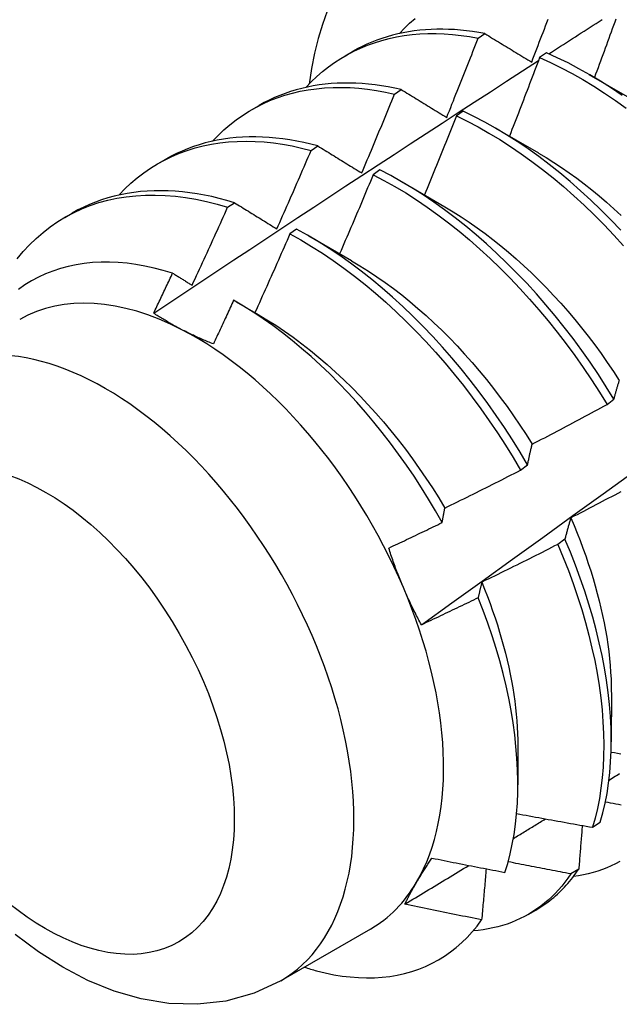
# Model space of a CAD drawing. Header units: inches. Extents: x 20 to 233, y 20 to 138.
# Tile 71 of 109: x 207.399 to 207.623, y 85.135 to 85.502. Entities that reach past the tile are written whole.
import ezdxf

# ---------------------------------------------------------------- set-up
doc = ezdxf.new("R2010")
doc.units = ezdxf.units.IN
doc.header["$MEASUREMENT"] = 0
doc.layers.add('Visible Edges(ANSI)', color=7, linetype='Continuous', lineweight=25)
doc.layers.add('Visible Tangent Edges(ANSI)', color=7, linetype='Continuous', lineweight=25)

msp = doc.modelspace()

# ---------------------------------------------------------------- linework, layer by layer
at = {"layer": 'Visible Edges(ANSI)'}
for p, q in [((207.56991, 85.49494), (207.57243, 85.49661)), ((207.52035, 85.48832), (207.52316, 85.48994)), ((207.59532, 85.48945), (207.59281, 85.4877)), ((207.61121, 85.48145), (207.62716, 85.47222)), ((207.53879, 85.4741), (207.5413, 85.47579)), ((207.48555, 85.46828), (207.48836, 85.4699)), ((207.56432, 85.46772), (207.56181, 85.46596)), ((207.57641, 85.46141), (207.59236, 85.45219)), ((207.50769, 85.45311), (207.5102, 85.45481)), ((207.45075, 85.44824), (207.45356, 85.44986)), ((207.53332, 85.44585), (207.53081, 85.44408)), ((207.54161, 85.44138), (207.55756, 85.43215)), ((207.47662, 85.43197), (207.47913, 85.43368)), ((207.41595, 85.4282), (207.41876, 85.42982)), ((207.50232, 85.42384), (207.49982, 85.42206)), ((207.50682, 85.42134), (207.52277, 85.41211)), ((207.47983, 85.39678), (207.48797, 85.39207)), ((207.61792, 85.35855), (207.62052, 85.36052)), ((207.58572, 85.33411), (207.58833, 85.33608)), ((207.60225, 85.30845), (207.59959, 85.30646)), ((207.61953, 85.25137), (207.61951, 85.23293)), ((207.58473, 85.23134), (207.58471, 85.21692)), ((207.61253, 85.20114), (207.61542, 85.20302)), ((207.60739, 85.1856), (207.60444, 85.18378)), ((207.58856, 85.16869), (207.59137, 85.17031)), ((207.52981, 85.16326), (207.49641, 85.14402))]:
    msp.add_line(p, q, dxfattribs=at)
at = {"layer": 'Visible Edges(ANSI)', "flags": 128}
for points in [[(207.54059, 85.49665), (207.54247, 85.49861), (207.54441, 85.50048), (207.54642, 85.50225)], [(207.58986, 85.486), (207.59034, 85.48723), (207.59081, 85.48847), (207.59129, 85.4897), (207.59176, 85.49093), (207.59223, 85.49216), (207.59271, 85.4934), (207.59318, 85.49463), (207.59365, 85.49586), (207.59412, 85.4971), (207.59459, 85.49833), (207.59506, 85.49957), (207.59553, 85.5008), (207.59599, 85.50203)], [(207.5962, 85.48906), (207.5973, 85.48977), (207.5984, 85.49048), (207.59951, 85.49119), (207.60061, 85.4919), (207.60171, 85.49262), (207.60282, 85.49333), (207.60392, 85.49404), (207.60503, 85.49475), (207.60613, 85.49546), (207.60723, 85.49617), (207.60834, 85.49688), (207.60944, 85.49759), (207.61055, 85.4983), (207.61165, 85.49901), (207.61275, 85.49973), (207.61386, 85.50044), (207.61496, 85.50115), (207.61607, 85.50185)], [(207.62122, 85.50203), (207.62078, 85.50083), (207.62034, 85.49962), (207.6199, 85.49841), (207.61946, 85.4972), (207.61902, 85.49599), (207.61858, 85.49478), (207.61814, 85.49357), (207.61769, 85.49236), (207.61725, 85.49116), (207.6168, 85.48995), (207.61636, 85.48874), (207.61591, 85.48753), (207.61547, 85.48632), (207.61502, 85.48512), (207.61457, 85.48391), (207.61412, 85.4827), (207.61367, 85.4815), (207.61322, 85.48029)], [(207.57243, 85.49661), (207.57014, 85.49703), (207.56786, 85.49739), (207.5656, 85.49769), (207.56335, 85.49792), (207.56112, 85.4981), (207.55891, 85.49821), (207.55672, 85.49827), (207.55455, 85.49826), (207.55239, 85.49819), (207.55026, 85.49806), (207.54816, 85.49788), (207.54607, 85.49763), (207.54401, 85.49731), (207.54197, 85.49694), (207.53996, 85.49651), (207.53798, 85.49602), (207.53602, 85.49547), (207.5341, 85.49486), (207.5322, 85.49418), (207.53033, 85.49345), (207.52849, 85.49266), (207.52668, 85.49181), (207.5249, 85.49091), (207.52316, 85.48994)], [(207.50579, 85.47661), (207.50776, 85.47867), (207.50981, 85.48062), (207.51193, 85.48246), (207.51413, 85.4842), (207.51639, 85.48583), (207.51872, 85.48735), (207.52111, 85.48875), (207.52357, 85.49005), (207.52609, 85.49123), (207.52867, 85.49229), (207.53131, 85.49325), (207.53401, 85.49408), (207.53676, 85.4948), (207.53956, 85.4954), (207.54241, 85.49589), (207.54531, 85.49625), (207.54825, 85.4965), (207.55123, 85.49663), (207.55426, 85.49664), (207.55732, 85.49654), (207.56042, 85.49631), (207.56356, 85.49597), (207.56672, 85.49551), (207.56991, 85.49494)], [(207.5582, 85.46543), (207.55869, 85.46666), (207.55919, 85.46789), (207.55969, 85.46911), (207.56018, 85.47034), (207.56068, 85.47157), (207.56117, 85.4728), (207.56166, 85.47403), (207.56216, 85.47525), (207.56265, 85.47648), (207.56314, 85.47771), (207.56363, 85.47894), (207.56411, 85.48017), (207.5646, 85.4814), (207.56509, 85.48263), (207.56558, 85.48386), (207.56606, 85.48509), (207.56654, 85.48632), (207.56703, 85.48755), (207.56751, 85.48878), (207.56799, 85.49001), (207.56847, 85.49124), (207.56895, 85.49247), (207.56943, 85.4937), (207.56991, 85.49494)], [(207.57243, 85.49661), (207.57315, 85.49618), (207.57386, 85.49574), (207.57458, 85.4953), (207.5753, 85.49486), (207.57602, 85.49442), (207.57674, 85.49399), (207.57746, 85.49355), (207.57819, 85.49311), (207.57891, 85.49266), (207.57963, 85.49222), (207.58036, 85.49178), (207.58108, 85.49134), (207.58181, 85.4909), (207.58254, 85.49046), (207.58327, 85.49001), (207.584, 85.48957), (207.58473, 85.48912), (207.58546, 85.48868), (207.58619, 85.48823), (207.58692, 85.48779), (207.58766, 85.48734), (207.58839, 85.4869), (207.58912, 85.48645), (207.58986, 85.486)], [(207.44908, 85.39252), (207.45504, 85.39649), (207.46101, 85.40046), (207.46697, 85.40442), (207.47293, 85.40838), (207.4789, 85.41234), (207.48487, 85.41629), (207.49083, 85.42023), (207.4968, 85.42417), (207.50277, 85.42811), (207.50874, 85.43204), (207.51471, 85.43597), (207.52068, 85.43989), (207.52666, 85.44381), (207.53263, 85.44772), (207.5386, 85.45163), (207.54458, 85.45554), (207.55055, 85.45944), (207.55653, 85.46333), (207.56251, 85.46723), (207.56849, 85.47111), (207.57447, 85.47499), (207.58045, 85.47887), (207.58643, 85.48275), (207.59241, 85.48661)], [(207.59281, 85.4877), (207.59235, 85.48648), (207.59189, 85.48525), (207.59143, 85.48403), (207.59097, 85.48281), (207.59051, 85.48159), (207.59004, 85.48037), (207.58958, 85.47915), (207.58911, 85.47793), (207.58865, 85.47671), (207.58818, 85.47549), (207.58771, 85.47427), (207.58724, 85.47305), (207.58677, 85.47183), (207.5863, 85.47061), (207.58583, 85.4694), (207.58536, 85.46818), (207.58489, 85.46696), (207.58442, 85.46574), (207.58394, 85.46452), (207.58347, 85.4633), (207.58299, 85.46209), (207.58252, 85.46087), (207.58204, 85.45965), (207.58156, 85.45843)], [(207.59281, 85.4877), (207.59685, 85.48588), (207.60089, 85.48391), (207.60493, 85.48179), (207.60897, 85.4795), (207.613, 85.47707), (207.61702, 85.47449), (207.62102, 85.47176), (207.625, 85.4689)], [(207.62353, 85.4736), (207.61953, 85.47631), (207.61551, 85.47888), (207.61147, 85.4813), (207.60743, 85.48357), (207.60339, 85.48569), (207.59935, 85.48765), (207.59532, 85.48945)], [(207.47099, 85.45657), (207.47306, 85.45872), (207.47521, 85.46076), (207.47744, 85.46268), (207.47975, 85.46448), (207.48214, 85.46616), (207.48459, 85.46772), (207.48712, 85.46916), (207.48972, 85.47047), (207.49239, 85.47166), (207.49512, 85.47272), (207.49792, 85.47366), (207.50077, 85.47447), (207.50368, 85.47515), (207.50665, 85.4757), (207.50967, 85.47612), (207.51274, 85.47641), (207.51586, 85.47658), (207.51902, 85.47661), (207.52223, 85.47651), (207.52547, 85.47629), (207.52875, 85.47593), (207.53207, 85.47545), (207.53541, 85.47484), (207.53879, 85.4741)], [(207.5413, 85.47579), (207.53884, 85.47633), (207.53639, 85.47681), (207.53395, 85.47722), (207.53153, 85.47756), (207.52913, 85.47783), (207.52675, 85.47803), (207.52439, 85.47816), (207.52205, 85.47823), (207.51973, 85.47822), (207.51744, 85.47815), (207.51517, 85.478), (207.51293, 85.47779), (207.51071, 85.47751), (207.50852, 85.47716), (207.50636, 85.47674), (207.50423, 85.47625), (207.50213, 85.47569), (207.50006, 85.47507), (207.49802, 85.47437), (207.49602, 85.47361), (207.49405, 85.47278), (207.49212, 85.47189), (207.49022, 85.47093), (207.48836, 85.4699)], [(207.5413, 85.47579), (207.542, 85.47536), (207.54269, 85.47494), (207.54339, 85.47451), (207.54408, 85.47408), (207.54478, 85.47365), (207.54548, 85.47322), (207.54618, 85.4728), (207.54688, 85.47237), (207.54758, 85.47194), (207.54828, 85.47151), (207.54899, 85.47108), (207.54969, 85.47065), (207.55039, 85.47021), (207.5511, 85.46978), (207.55181, 85.46935), (207.55251, 85.46892), (207.55322, 85.46848), (207.55393, 85.46805), (207.55464, 85.46761), (207.55535, 85.46718), (207.55606, 85.46674), (207.55677, 85.46631), (207.55748, 85.46587), (207.5582, 85.46543)], [(207.52656, 85.44474), (207.52708, 85.44596), (207.5276, 85.44718), (207.52812, 85.4484), (207.52863, 85.44962), (207.52915, 85.45084), (207.52966, 85.45206), (207.53018, 85.45328), (207.53069, 85.45451), (207.5312, 85.45573), (207.53171, 85.45695), (207.53223, 85.45817), (207.53274, 85.4594), (207.53324, 85.46062), (207.53375, 85.46185), (207.53426, 85.46307), (207.53477, 85.46429), (207.53527, 85.46552), (207.53578, 85.46674), (207.53628, 85.46797), (207.53678, 85.46919), (207.53729, 85.47042), (207.53779, 85.47165), (207.53829, 85.47287), (207.53879, 85.4741)], [(207.62302, 85.42347), (207.61938, 85.4273), (207.61567, 85.43103), (207.61191, 85.43465), (207.6081, 85.43814), (207.60425, 85.44152), (207.60036, 85.44477), (207.59643, 85.44789), (207.59248, 85.45087), (207.58849, 85.45372), (207.58449, 85.45643), (207.58047, 85.45899), (207.57644, 85.4614), (207.5724, 85.46366), (207.56835, 85.46577), (207.56432, 85.46772)], [(207.56181, 85.46596), (207.56132, 85.46473), (207.56084, 85.4635), (207.56035, 85.46228), (207.55986, 85.46105), (207.55937, 85.45982), (207.55888, 85.4586), (207.55839, 85.45737), (207.5579, 85.45614), (207.55741, 85.45492), (207.55692, 85.45369), (207.55642, 85.45247), (207.55593, 85.45124), (207.55543, 85.45002), (207.55494, 85.44879), (207.55444, 85.44757), (207.55394, 85.44635), (207.55344, 85.44512), (207.55294, 85.4439), (207.55244, 85.44267), (207.55194, 85.44145), (207.55144, 85.44023), (207.55094, 85.43901), (207.55044, 85.43778), (207.54993, 85.43656)], [(207.56181, 85.46596), (207.56585, 85.464), (207.56989, 85.46188), (207.57393, 85.4596), (207.57796, 85.45718), (207.58198, 85.45461), (207.58598, 85.45189), (207.58997, 85.44903), (207.59392, 85.44604), (207.59784, 85.44291), (207.60173, 85.43965), (207.60558, 85.43626), (207.60939, 85.43276), (207.61314, 85.42913), (207.61684, 85.4254), (207.62049, 85.42155), (207.62407, 85.41761)], [(207.5102, 85.45481), (207.50756, 85.45549), (207.50494, 85.4561), (207.50233, 85.45663), (207.49974, 85.45708), (207.49717, 85.45746), (207.49462, 85.45776), (207.49209, 85.45798), (207.48958, 85.45812), (207.4871, 85.45819), (207.48464, 85.45818), (207.4822, 85.45808), (207.4798, 85.45792), (207.47743, 85.45767), (207.47508, 85.45734), (207.47277, 85.45694), (207.47049, 85.45646), (207.46824, 85.4559), (207.46603, 85.45527), (207.46385, 85.45456), (207.46172, 85.45377), (207.45962, 85.45291), (207.45756, 85.45197), (207.45554, 85.45095), (207.45356, 85.44986)], [(207.43619, 85.43654), (207.43836, 85.43878), (207.44061, 85.4409), (207.44295, 85.44289), (207.44538, 85.44476), (207.44789, 85.44649), (207.45048, 85.44809), (207.45314, 85.44955), (207.45589, 85.45088), (207.4587, 85.45207), (207.46158, 85.45312), (207.46454, 85.45404), (207.46755, 85.45481), (207.47063, 85.45545), (207.47377, 85.45594), (207.47696, 85.45629), (207.4802, 85.4565), (207.4835, 85.45657), (207.48684, 85.4565), (207.49023, 85.45629), (207.49365, 85.45593), (207.49711, 85.45544), (207.50061, 85.4548), (207.50414, 85.45402), (207.50769, 85.45311)], [(207.49495, 85.42391), (207.49549, 85.42512), (207.49603, 85.42634), (207.49657, 85.42755), (207.49711, 85.42876), (207.49765, 85.42998), (207.49818, 85.43119), (207.49872, 85.43241), (207.49925, 85.43362), (207.49979, 85.43484), (207.50032, 85.43605), (207.50085, 85.43727), (207.50138, 85.43849), (207.50191, 85.4397), (207.50244, 85.44092), (207.50297, 85.44214), (207.5035, 85.44336), (207.50403, 85.44457), (207.50455, 85.44579), (207.50508, 85.44701), (207.5056, 85.44823), (207.50613, 85.44945), (207.50665, 85.45067), (207.50717, 85.45189), (207.50769, 85.45311)], [(207.5102, 85.45481), (207.51087, 85.4544), (207.51155, 85.45398), (207.51222, 85.45357), (207.5129, 85.45315), (207.51357, 85.45274), (207.51425, 85.45232), (207.51493, 85.4519), (207.5156, 85.45149), (207.51628, 85.45107), (207.51696, 85.45065), (207.51764, 85.45023), (207.51832, 85.44981), (207.51901, 85.44939), (207.51969, 85.44897), (207.52037, 85.44855), (207.52106, 85.44813), (207.52174, 85.4477), (207.52243, 85.44728), (207.52311, 85.44686), (207.5238, 85.44644), (207.52449, 85.44601), (207.52518, 85.44559), (207.52587, 85.44516), (207.52656, 85.44474)], [(207.5488, 85.27652), (207.5601, 85.28465), (207.5714, 85.29278), (207.58268, 85.30091), (207.59396, 85.30903), (207.60522, 85.31716), (207.61648, 85.32528), (207.62772, 85.33341), (207.63895, 85.34153), (207.65018, 85.34965), (207.66139, 85.35777), (207.6726, 85.36589), (207.68379, 85.37401), (207.69497, 85.38213), (207.70615, 85.39024), (207.71732, 85.39835), (207.72847, 85.40646), (207.73962, 85.41456), (207.75076, 85.42267), (207.76189, 85.43077), (207.77301, 85.43886), (207.78412, 85.44696), (207.79522, 85.45505)], [(207.59236, 85.45217), (207.59523, 85.45047), (207.5981, 85.44867), (207.60095, 85.4468), (207.60379, 85.44483), (207.60662, 85.44278), (207.60943, 85.44066), (207.61222, 85.43845), (207.615, 85.43617), (207.61775, 85.43381), (207.62047, 85.43139), (207.62317, 85.42889)], [(207.62052, 85.36052), (207.61766, 85.36515), (207.6147, 85.36972), (207.61164, 85.37424), (207.6085, 85.37868), (207.60528, 85.38306), (207.60197, 85.38736), (207.59859, 85.39157), (207.59513, 85.39569), (207.5916, 85.39973), (207.58801, 85.40366), (207.58436, 85.40749), (207.58065, 85.41121), (207.57689, 85.41482), (207.57308, 85.41831), (207.56922, 85.42168), (207.56533, 85.42492), (207.5614, 85.42803), (207.55744, 85.43101), (207.55346, 85.43385), (207.54945, 85.43654), (207.54543, 85.4391), (207.5414, 85.4415), (207.53736, 85.44375), (207.53332, 85.44585)], [(207.53081, 85.44408), (207.5303, 85.44285), (207.52979, 85.44162), (207.52928, 85.44039), (207.52876, 85.43917), (207.52825, 85.43794), (207.52774, 85.43671), (207.52722, 85.43548), (207.5267, 85.43426), (207.52619, 85.43303), (207.52567, 85.43181), (207.52515, 85.43058), (207.52463, 85.42935), (207.52411, 85.42813), (207.52359, 85.4269), (207.52307, 85.42568), (207.52255, 85.42445), (207.52202, 85.42323), (207.5215, 85.42201), (207.52097, 85.42078), (207.52045, 85.41956), (207.51992, 85.41834), (207.5194, 85.41711), (207.51887, 85.41589), (207.51834, 85.41467)], [(207.53081, 85.44408), (207.53485, 85.44197), (207.53889, 85.4397), (207.54293, 85.43729), (207.54695, 85.43472), (207.55095, 85.43202), (207.55493, 85.42917), (207.55889, 85.42618), (207.56281, 85.42306), (207.5667, 85.41981), (207.57056, 85.41643), (207.57436, 85.41293), (207.57812, 85.40931), (207.58183, 85.40558), (207.58547, 85.40174), (207.58906, 85.3978), (207.59258, 85.39376), (207.59603, 85.38963), (207.59941, 85.38541), (207.60271, 85.38111), (207.60593, 85.37673), (207.60907, 85.37228), (207.61211, 85.36776), (207.61507, 85.36318), (207.61792, 85.35855)], [(207.39823, 85.41278), (207.40047, 85.41547), (207.40283, 85.41801), (207.40531, 85.4204), (207.40788, 85.42263), (207.41057, 85.4247), (207.41335, 85.42662), (207.41623, 85.42836), (207.41921, 85.42995), (207.42227, 85.43136), (207.42543, 85.43261), (207.42867, 85.43369), (207.43199, 85.43459), (207.43538, 85.43533), (207.43885, 85.43589), (207.44239, 85.43627), (207.44599, 85.43649), (207.44966, 85.43653), (207.45338, 85.43639), (207.45715, 85.43609), (207.46096, 85.43561), (207.46483, 85.43495), (207.46872, 85.43413), (207.47266, 85.43313), (207.47662, 85.43197)], [(207.47913, 85.43368), (207.47632, 85.43452), (207.47352, 85.43527), (207.47074, 85.43593), (207.46798, 85.43651), (207.46523, 85.437), (207.46251, 85.4374), (207.45981, 85.43772), (207.45713, 85.43795), (207.45448, 85.4381), (207.45185, 85.43815), (207.44925, 85.43812), (207.44669, 85.438), (207.44415, 85.4378), (207.44165, 85.4375), (207.43918, 85.43712), (207.43675, 85.43666), (207.43436, 85.4361), (207.432, 85.43546), (207.42969, 85.43473), (207.42741, 85.43392), (207.42518, 85.43302), (207.423, 85.43204), (207.42086, 85.43097), (207.41876, 85.42982)], [(207.46337, 85.40295), (207.46393, 85.40416), (207.46449, 85.40536), (207.46505, 85.40657), (207.46561, 85.40778), (207.46617, 85.40898), (207.46673, 85.41019), (207.46728, 85.4114), (207.46784, 85.4126), (207.46839, 85.41381), (207.46895, 85.41502), (207.4695, 85.41623), (207.47006, 85.41744), (207.47061, 85.41865), (207.47116, 85.41986), (207.47171, 85.42107), (207.47226, 85.42228), (207.47281, 85.42349), (207.47335, 85.4247), (207.4739, 85.42591), (207.47445, 85.42712), (207.47499, 85.42833), (207.47554, 85.42955), (207.47608, 85.43076), (207.47662, 85.43197)], [(207.47913, 85.43368), (207.47978, 85.43328), (207.48043, 85.43288), (207.48108, 85.43248), (207.48174, 85.43208), (207.48239, 85.43167), (207.48304, 85.43127), (207.4837, 85.43087), (207.48435, 85.43046), (207.48501, 85.43006), (207.48567, 85.42965), (207.48632, 85.42924), (207.48698, 85.42884), (207.48764, 85.42843), (207.4883, 85.42802), (207.48896, 85.42761), (207.48963, 85.4272), (207.49029, 85.42679), (207.49095, 85.42638), (207.49162, 85.42597), (207.49228, 85.42556), (207.49295, 85.42515), (207.49362, 85.42473), (207.49428, 85.42432), (207.49495, 85.42391)], [(207.55755, 85.43211), (207.56056, 85.43032), (207.56356, 85.42843), (207.56655, 85.42644), (207.56952, 85.42437), (207.57249, 85.42221), (207.57543, 85.41996), (207.57835, 85.41764), (207.58125, 85.41523), (207.58413, 85.41274), (207.58697, 85.41017), (207.58979, 85.40753), (207.59257, 85.40482), (207.59532, 85.40203), (207.59803, 85.39918), (207.60069, 85.39626), (207.60332, 85.39328), (207.60589, 85.39024), (207.60842, 85.38714), (207.6109, 85.38399), (207.61333, 85.38078), (207.6157, 85.37753), (207.61802, 85.37423), (207.62028, 85.37088), (207.62248, 85.3675)], [(207.58833, 85.33608), (207.58556, 85.34076), (207.58268, 85.34538), (207.57972, 85.34996), (207.57666, 85.35446), (207.57352, 85.35891), (207.57028, 85.36328), (207.56697, 85.36757), (207.56359, 85.37178), (207.56012, 85.3759), (207.55659, 85.37992), (207.553, 85.38385), (207.54934, 85.38767), (207.54563, 85.39139), (207.54186, 85.39499), (207.53805, 85.39847), (207.53419, 85.40183), (207.5303, 85.40507), (207.52637, 85.40817), (207.52241, 85.41114), (207.51842, 85.41397), (207.51442, 85.41666), (207.51039, 85.4192), (207.50636, 85.4216), (207.50232, 85.42384)], [(207.49982, 85.42206), (207.49928, 85.42083), (207.49875, 85.41961), (207.49821, 85.41839), (207.49767, 85.41716), (207.49714, 85.41594), (207.4966, 85.41472), (207.49606, 85.41349), (207.49552, 85.41227), (207.49498, 85.41105), (207.49444, 85.40983), (207.4939, 85.40861), (207.49335, 85.40739), (207.49281, 85.40616), (207.49227, 85.40494), (207.49172, 85.40372), (207.49118, 85.4025), (207.49063, 85.40128), (207.49008, 85.40006), (207.48953, 85.39885), (207.48898, 85.39763), (207.48843, 85.39641), (207.48788, 85.39519), (207.48733, 85.39397), (207.48678, 85.39276)], [(207.49982, 85.42206), (207.50386, 85.4198), (207.50789, 85.4174), (207.51191, 85.41484), (207.51591, 85.41214), (207.5199, 85.4093), (207.52386, 85.40632), (207.52778, 85.40321), (207.53168, 85.39996), (207.53553, 85.39659), (207.53934, 85.3931), (207.5431, 85.38949), (207.54681, 85.38577), (207.55046, 85.38194), (207.55405, 85.378), (207.55758, 85.37397), (207.56103, 85.36984), (207.56442, 85.36563), (207.56772, 85.36133), (207.57095, 85.35695), (207.57408, 85.3525), (207.57714, 85.34799), (207.58009, 85.34342), (207.58296, 85.33879), (207.58572, 85.33411)], [(207.45611, 85.40745), (207.45266, 85.40848), (207.44923, 85.40936), (207.44583, 85.41009), (207.44248, 85.41068), (207.43915, 85.41112), (207.43588, 85.4114), (207.43264, 85.41154), (207.42945, 85.41152), (207.42631, 85.41135), (207.42323, 85.41103), (207.42021, 85.41055), (207.41725, 85.40993), (207.41437, 85.40915), (207.41155, 85.40822), (207.40882, 85.40715), (207.40616, 85.40593), (207.40358, 85.40456), (207.40108, 85.40305), (207.39867, 85.40139)], [(207.52276, 85.41204), (207.52591, 85.41017), (207.52904, 85.4082), (207.53217, 85.40612), (207.53528, 85.40395), (207.53837, 85.40169), (207.54144, 85.39932), (207.54449, 85.39687), (207.54751, 85.39433), (207.5505, 85.3917), (207.55346, 85.38898), (207.55638, 85.38618), (207.55926, 85.3833), (207.5621, 85.38034), (207.5649, 85.37731), (207.56766, 85.3742), (207.57036, 85.37104), (207.57302, 85.3678), (207.57562, 85.36452), (207.57817, 85.36117), (207.58067, 85.35777), (207.5831, 85.35433), (207.58547, 85.35084), (207.58778, 85.34731), (207.59002, 85.34374)], [(207.44908, 85.39252), (207.44937, 85.39314), (207.44967, 85.39376), (207.44996, 85.39438), (207.45026, 85.395), (207.45055, 85.39563), (207.45085, 85.39625), (207.45114, 85.39687), (207.45144, 85.39749), (207.45173, 85.39811), (207.45202, 85.39873), (207.45232, 85.39936), (207.45261, 85.39998), (207.4529, 85.4006), (207.4532, 85.40122), (207.45349, 85.40184), (207.45378, 85.40247), (207.45407, 85.40309), (207.45437, 85.40371), (207.45466, 85.40433), (207.45495, 85.40495), (207.45524, 85.40558), (207.45553, 85.4062), (207.45582, 85.40682), (207.45611, 85.40745)], [(207.45611, 85.40745), (207.45641, 85.40726), (207.45671, 85.40707), (207.45701, 85.40689), (207.45731, 85.4067), (207.45762, 85.40652), (207.45792, 85.40633), (207.45822, 85.40614), (207.45852, 85.40596), (207.45882, 85.40577), (207.45912, 85.40558), (207.45942, 85.4054), (207.45973, 85.40521), (207.46003, 85.40502), (207.46033, 85.40483), (207.46063, 85.40465), (207.46094, 85.40446), (207.46124, 85.40427), (207.46154, 85.40408), (207.46185, 85.4039), (207.46215, 85.40371), (207.46245, 85.40352), (207.46276, 85.40333), (207.46306, 85.40314), (207.46337, 85.40295)], [(207.47885, 85.39734), (207.47854, 85.39666), (207.47823, 85.39598), (207.47792, 85.3953), (207.47761, 85.39463), (207.47729, 85.39395), (207.47698, 85.39327), (207.47667, 85.39259), (207.47636, 85.39192), (207.47604, 85.39124), (207.47573, 85.39056), (207.47542, 85.38988), (207.4751, 85.38921), (207.47479, 85.38853), (207.47447, 85.38785), (207.47416, 85.38718), (207.47384, 85.3865), (207.47353, 85.38582), (207.47321, 85.38515), (207.4729, 85.38447), (207.47258, 85.3838), (207.47227, 85.38312), (207.47195, 85.38244), (207.47163, 85.38177), (207.47132, 85.38109)], [(207.55653, 85.31459), (207.55404, 85.31897), (207.55146, 85.3233), (207.54879, 85.32757), (207.54604, 85.3318), (207.5432, 85.33597), (207.54028, 85.34008), (207.53729, 85.34412), (207.53423, 85.34807), (207.53111, 85.35195), (207.52792, 85.35573), (207.52468, 85.35942), (207.52139, 85.36302), (207.51804, 85.36651), (207.51464, 85.36991), (207.5112, 85.3732), (207.50771, 85.37638), (207.50418, 85.37945), (207.50062, 85.3824), (207.49703, 85.38522), (207.49342, 85.38791), (207.48979, 85.39047), (207.48615, 85.3929), (207.48251, 85.39519), (207.47885, 85.39734)], [(207.45959, 85.38639), (207.45912, 85.38663), (207.45866, 85.38688), (207.4582, 85.38712), (207.45774, 85.38737), (207.45728, 85.38761), (207.45683, 85.38786), (207.45638, 85.38811), (207.45593, 85.38836), (207.45548, 85.38861), (207.45504, 85.38886), (207.4546, 85.38911), (207.45416, 85.38937), (207.45372, 85.38963), (207.45329, 85.38988), (207.45286, 85.39014), (207.45243, 85.3904), (207.452, 85.39066), (207.45158, 85.39092), (207.45115, 85.39119), (207.45073, 85.39145), (207.45032, 85.39172), (207.4499, 85.39198), (207.44949, 85.39225), (207.44908, 85.39252)], [(207.48797, 85.39203), (207.49125, 85.39008), (207.49452, 85.38802), (207.49778, 85.38585), (207.50101, 85.38357), (207.50423, 85.38117), (207.50742, 85.37868), (207.51059, 85.37608), (207.51373, 85.37338), (207.51684, 85.37059), (207.51991, 85.36771), (207.52294, 85.36475), (207.52593, 85.3617), (207.52888, 85.35857), (207.53178, 85.35537), (207.53462, 85.35209), (207.53742, 85.34875), (207.54016, 85.34534), (207.54284, 85.34187), (207.54545, 85.33834), (207.548, 85.33476), (207.55049, 85.33113), (207.5529, 85.32746), (207.55523, 85.32374), (207.55749, 85.31998)], [(207.47132, 85.38109), (207.4708, 85.3813), (207.47029, 85.3815), (207.46978, 85.38171), (207.46927, 85.38192), (207.46877, 85.38213), (207.46827, 85.38234), (207.46777, 85.38255), (207.46727, 85.38277), (207.46677, 85.38298), (207.46628, 85.3832), (207.46579, 85.38342), (207.4653, 85.38364), (207.46481, 85.38386), (207.46432, 85.38408), (207.46384, 85.38431), (207.46336, 85.38453), (207.46288, 85.38476), (207.4624, 85.38499), (207.46193, 85.38522), (207.46146, 85.38545), (207.46099, 85.38568), (207.46052, 85.38592), (207.46005, 85.38615), (207.45959, 85.38639)], [(207.62052, 85.36052), (207.6206, 85.36083), (207.62068, 85.36113), (207.62076, 85.36143), (207.62084, 85.36173), (207.62092, 85.36203), (207.621, 85.36233), (207.62108, 85.36263), (207.62116, 85.36293), (207.62125, 85.36322), (207.62133, 85.36351), (207.62141, 85.36381), (207.62149, 85.3641), (207.62158, 85.36439), (207.62166, 85.36468), (207.62175, 85.36497), (207.62183, 85.36526), (207.62192, 85.36554), (207.622, 85.36583), (207.62209, 85.36611), (207.62217, 85.3664), (207.62226, 85.36668), (207.62235, 85.36696), (207.62243, 85.36724), (207.62252, 85.36752)], [(207.59005, 85.34377), (207.59122, 85.34437), (207.59239, 85.34498), (207.59355, 85.34558), (207.59472, 85.34619), (207.59588, 85.3468), (207.59705, 85.34741), (207.59821, 85.34802), (207.59938, 85.34863), (207.60054, 85.34924), (207.6017, 85.34985), (207.60287, 85.35047), (207.60403, 85.35108), (207.60519, 85.3517), (207.60635, 85.35232), (207.60751, 85.35294), (207.60867, 85.35356), (207.60983, 85.35418), (207.61099, 85.3548), (207.61214, 85.35542), (207.6133, 85.35604), (207.61446, 85.35667), (207.61561, 85.35729), (207.61677, 85.35792), (207.61792, 85.35855)], [(207.58833, 85.33608), (207.5884, 85.33642), (207.58846, 85.33675), (207.58853, 85.33708), (207.5886, 85.33741), (207.58867, 85.33774), (207.58874, 85.33807), (207.58881, 85.33839), (207.58888, 85.33872), (207.58895, 85.33904), (207.58902, 85.33936), (207.58909, 85.33969), (207.58916, 85.34001), (207.58923, 85.34033), (207.58931, 85.34065), (207.58938, 85.34096), (207.58945, 85.34128), (207.58953, 85.34159), (207.5896, 85.34191), (207.58967, 85.34222), (207.58975, 85.34253), (207.58982, 85.34284), (207.5899, 85.34315), (207.58997, 85.34346), (207.59005, 85.34377)], [(207.5575, 85.31999), (207.55869, 85.32056), (207.55987, 85.32114), (207.56105, 85.32172), (207.56223, 85.3223), (207.56341, 85.32288), (207.56459, 85.32346), (207.56577, 85.32404), (207.56695, 85.32462), (207.56812, 85.32521), (207.5693, 85.3258), (207.57048, 85.32638), (207.57165, 85.32697), (207.57283, 85.32756), (207.574, 85.32815), (207.57518, 85.32874), (207.57635, 85.32933), (207.57753, 85.32993), (207.5787, 85.33052), (207.57987, 85.33111), (207.58104, 85.33171), (207.58221, 85.33231), (207.58338, 85.33291), (207.58455, 85.33351), (207.58572, 85.33411)], [(207.6231, 85.32608), (207.62194, 85.32546), (207.62078, 85.32484), (207.61961, 85.32422), (207.61845, 85.32361), (207.61728, 85.323), (207.61612, 85.32238), (207.61495, 85.32177), (207.61378, 85.32116), (207.61262, 85.32055), (207.61145, 85.31994), (207.61028, 85.31934), (207.60911, 85.31873), (207.60794, 85.31812), (207.60677, 85.31752), (207.6056, 85.31692), (207.60443, 85.31631)], [(207.55653, 85.31459), (207.55657, 85.31483), (207.55661, 85.31505), (207.55665, 85.31528), (207.55669, 85.31551), (207.55673, 85.31574), (207.55677, 85.31597), (207.55681, 85.3162), (207.55685, 85.31642), (207.55689, 85.31665), (207.55693, 85.31687), (207.55697, 85.3171), (207.55701, 85.31732), (207.55705, 85.31755), (207.55709, 85.31777), (207.55713, 85.318), (207.55717, 85.31822), (207.55721, 85.31844), (207.55725, 85.31866), (207.55729, 85.31889), (207.55734, 85.31911), (207.55738, 85.31933), (207.55742, 85.31955), (207.55746, 85.31977), (207.5575, 85.31999)], [(207.53665, 85.3051), (207.53748, 85.30549), (207.53831, 85.30588), (207.53914, 85.30627), (207.53997, 85.30666), (207.5408, 85.30705), (207.54163, 85.30745), (207.54246, 85.30784), (207.54329, 85.30823), (207.54412, 85.30863), (207.54495, 85.30902), (207.54578, 85.30941), (207.54661, 85.30981), (207.54744, 85.31021), (207.54826, 85.3106), (207.54909, 85.311), (207.54992, 85.3114), (207.55075, 85.31179), (207.55157, 85.31219), (207.5524, 85.31259), (207.55323, 85.31299), (207.55405, 85.31339), (207.55488, 85.31379), (207.5557, 85.31419), (207.55653, 85.31459)], [(207.60443, 85.31631), (207.60434, 85.316), (207.60424, 85.31568), (207.60414, 85.31537), (207.60405, 85.31505), (207.60395, 85.31473), (207.60386, 85.31441), (207.60377, 85.31408), (207.60367, 85.31376), (207.60358, 85.31344), (207.60349, 85.31311), (207.6034, 85.31279), (207.60331, 85.31246), (207.60322, 85.31213), (207.60313, 85.3118), (207.60304, 85.31147), (207.60295, 85.31114), (207.60286, 85.31081), (207.60277, 85.31047), (207.60268, 85.31014), (207.60259, 85.3098), (207.60251, 85.30947), (207.60242, 85.30913), (207.60233, 85.30879), (207.60225, 85.30845)], [(207.60442, 85.31632), (207.60563, 85.3135), (207.60678, 85.31068), (207.60789, 85.30786), (207.60896, 85.30503), (207.60997, 85.30222), (207.61093, 85.2994), (207.61185, 85.29659), (207.61271, 85.29379), (207.61353, 85.291), (207.61429, 85.28822), (207.615, 85.28546), (207.61566, 85.2827), (207.61628, 85.27997), (207.61683, 85.27725), (207.61734, 85.27455), (207.6178, 85.27187), (207.6182, 85.26921), (207.61855, 85.26658), (207.61884, 85.26397), (207.61909, 85.26139), (207.61928, 85.25884), (207.61941, 85.25632), (207.61949, 85.25383), (207.61952, 85.25138)], [(207.59959, 85.30646), (207.59842, 85.30586), (207.59725, 85.30526), (207.59607, 85.30467), (207.5949, 85.30407), (207.59372, 85.30348), (207.59255, 85.30288), (207.59137, 85.30229), (207.59019, 85.3017), (207.58902, 85.30111), (207.58784, 85.30052), (207.58666, 85.29993), (207.58548, 85.29935), (207.5843, 85.29876), (207.58312, 85.29818), (207.58194, 85.29759), (207.58076, 85.29701), (207.57958, 85.29643), (207.57839, 85.29585), (207.57721, 85.29527), (207.57603, 85.29469), (207.57484, 85.29411), (207.57366, 85.29354), (207.57247, 85.29296), (207.57129, 85.29239)], [(207.59959, 85.30646), (207.60162, 85.30161), (207.60352, 85.29675), (207.6053, 85.29189), (207.60695, 85.28705), (207.60849, 85.28221), (207.60989, 85.27741), (207.61117, 85.27263), (207.61231, 85.26788), (207.61333, 85.26317), (207.61421, 85.25851), (207.61496, 85.2539), (207.61557, 85.24934), (207.61606, 85.24485), (207.6164, 85.24043), (207.61662, 85.23608), (207.6167, 85.23181), (207.61664, 85.22763), (207.61645, 85.22353), (207.61613, 85.21954), (207.61567, 85.21564), (207.61508, 85.21184), (207.61436, 85.20816), (207.61351, 85.20459), (207.61253, 85.20114)], [(207.61542, 85.20302), (207.61639, 85.20648), (207.61723, 85.21006), (207.61794, 85.21375), (207.61852, 85.21755), (207.61897, 85.22145), (207.61928, 85.22546), (207.61946, 85.22956), (207.61951, 85.23375), (207.61942, 85.23803), (207.61919, 85.24238), (207.61884, 85.24681), (207.61834, 85.25131), (207.61772, 85.25586), (207.61696, 85.26048), (207.61607, 85.26515), (207.61504, 85.26986), (207.61388, 85.27461), (207.6126, 85.27939), (207.61119, 85.2842), (207.60964, 85.28903), (207.60798, 85.29388), (207.60619, 85.29873), (207.60428, 85.30359), (207.60225, 85.30845)], [(207.54209, 85.29035), (207.54183, 85.29095), (207.54158, 85.29156), (207.54133, 85.29216), (207.54109, 85.29277), (207.54084, 85.29337), (207.5406, 85.29398), (207.54036, 85.29459), (207.54012, 85.2952), (207.53989, 85.29581), (207.53966, 85.29642), (207.53943, 85.29703), (207.5392, 85.29765), (207.53897, 85.29826), (207.53875, 85.29888), (207.53853, 85.29949), (207.53831, 85.30011), (207.5381, 85.30073), (207.53788, 85.30135), (207.53767, 85.30197), (207.53746, 85.3026), (207.53726, 85.30322), (207.53705, 85.30385), (207.53685, 85.30447), (207.53665, 85.3051)], [(207.57129, 85.29239), (207.57123, 85.29215), (207.57117, 85.29191), (207.57111, 85.29168), (207.57106, 85.29144), (207.571, 85.2912), (207.57094, 85.29096), (207.57088, 85.29072), (207.57082, 85.29048), (207.57077, 85.29024), (207.57071, 85.29), (207.57065, 85.28976), (207.5706, 85.28951), (207.57054, 85.28927), (207.57048, 85.28903), (207.57043, 85.28878), (207.57037, 85.28854), (207.57032, 85.28829), (207.57026, 85.28805), (207.57021, 85.2878), (207.57015, 85.28756), (207.5701, 85.28731), (207.57004, 85.28706), (207.56999, 85.28681), (207.56993, 85.28657)], [(207.57124, 85.29239), (207.57232, 85.28973), (207.57335, 85.28707), (207.57435, 85.28441), (207.5753, 85.28175), (207.57621, 85.27909), (207.57708, 85.27645), (207.5779, 85.27381), (207.57867, 85.27117), (207.5794, 85.26855), (207.58009, 85.26594), (207.58073, 85.26334), (207.58132, 85.26076), (207.58187, 85.25819), (207.58237, 85.25564), (207.58282, 85.25311), (207.58322, 85.2506), (207.58358, 85.24811), (207.58388, 85.24564), (207.58414, 85.24319), (207.58435, 85.24077), (207.58451, 85.23838), (207.58462, 85.23602), (207.58468, 85.23368), (207.5847, 85.23137)], [(207.5488, 85.27652), (207.54849, 85.27708), (207.54819, 85.27764), (207.54789, 85.27821), (207.54759, 85.27877), (207.54729, 85.27933), (207.547, 85.2799), (207.54671, 85.28047), (207.54642, 85.28104), (207.54613, 85.28161), (207.54584, 85.28218), (207.54556, 85.28275), (207.54528, 85.28333), (207.545, 85.28391), (207.54473, 85.28448), (207.54445, 85.28506), (207.54418, 85.28565), (207.54391, 85.28623), (207.54364, 85.28681), (207.54338, 85.2874), (207.54312, 85.28799), (207.54286, 85.28858), (207.5426, 85.28917), (207.54234, 85.28976), (207.54209, 85.29035)], [(207.56993, 85.28657), (207.56906, 85.28614), (207.56818, 85.28572), (207.5673, 85.28529), (207.56642, 85.28487), (207.56555, 85.28445), (207.56467, 85.28402), (207.56379, 85.2836), (207.56291, 85.28318), (207.56203, 85.28276), (207.56115, 85.28234), (207.56027, 85.28192), (207.55939, 85.2815), (207.55851, 85.28108), (207.55763, 85.28067), (207.55674, 85.28025), (207.55586, 85.27983), (207.55498, 85.27942), (207.5541, 85.279), (207.55322, 85.27859), (207.55233, 85.27817), (207.55145, 85.27776), (207.55057, 85.27735), (207.54968, 85.27694), (207.5488, 85.27652)], [(207.57992, 85.18435), (207.58095, 85.18771), (207.58186, 85.19119), (207.58265, 85.19479), (207.58331, 85.19849), (207.58384, 85.20228), (207.58425, 85.20616), (207.58453, 85.21013), (207.58468, 85.21419), (207.58471, 85.21833), (207.58461, 85.22254), (207.58438, 85.22682), (207.58402, 85.23118), (207.58353, 85.2356), (207.58291, 85.24008), (207.58217, 85.24461), (207.5813, 85.24918), (207.5803, 85.25378), (207.57919, 85.25841), (207.57794, 85.26307), (207.57658, 85.26774), (207.5751, 85.27243), (207.5735, 85.27714), (207.57177, 85.28185), (207.56993, 85.28657)], [(207.61945, 85.22915), (207.62065, 85.22895), (207.62184, 85.22875), (207.62304, 85.22854)], [(207.61866, 85.21872), (207.61923, 85.21907), (207.61979, 85.21942), (207.62035, 85.21976), (207.62092, 85.22011), (207.62148, 85.22045), (207.62205, 85.2208), (207.62261, 85.22114)], [(207.62319, 85.20942), (207.62221, 85.2096), (207.62123, 85.20978), (207.62026, 85.20995), (207.61928, 85.21013), (207.6183, 85.21031), (207.61732, 85.21049)], [(207.58305, 85.19699), (207.58355, 85.19729), (207.58405, 85.1976), (207.58455, 85.1979), (207.58504, 85.1982), (207.58554, 85.19851), (207.58604, 85.19881), (207.58654, 85.19911), (207.58704, 85.19942), (207.58753, 85.19972), (207.58803, 85.20002), (207.58853, 85.20033), (207.58903, 85.20063), (207.58953, 85.20093), (207.59002, 85.20123), (207.59052, 85.20154), (207.59102, 85.20184), (207.59152, 85.20214), (207.59202, 85.20245), (207.59251, 85.20275), (207.59301, 85.20305), (207.59351, 85.20336), (207.59401, 85.20366), (207.5945, 85.20396), (207.595, 85.20427)], [(207.58426, 85.20625), (207.58543, 85.20603), (207.58661, 85.20581), (207.58778, 85.20559), (207.58896, 85.20537), (207.59014, 85.20515), (207.59131, 85.20494), (207.59249, 85.20472), (207.59367, 85.20451), (207.59484, 85.20429), (207.59602, 85.20408), (207.5972, 85.20386), (207.59838, 85.20365), (207.59955, 85.20344), (207.60073, 85.20323), (207.60191, 85.20302), (207.60309, 85.2028), (207.60427, 85.20259), (207.60545, 85.20239), (207.60663, 85.20218), (207.60781, 85.20197), (207.60899, 85.20176), (207.61017, 85.20155), (207.61135, 85.20135), (207.61253, 85.20114)], [(207.60869, 85.20181), (207.60864, 85.20114), (207.60858, 85.20047), (207.60853, 85.19979), (207.60848, 85.19912), (207.60843, 85.19845), (207.60837, 85.19777), (207.60832, 85.1971), (207.60826, 85.19642), (207.60821, 85.19575), (207.60816, 85.19507), (207.6081, 85.1944), (207.60805, 85.19372), (207.60799, 85.19305), (207.60794, 85.19237), (207.60789, 85.1917), (207.60783, 85.19102), (207.60778, 85.19034), (207.60772, 85.18967), (207.60767, 85.18899), (207.60761, 85.18831), (207.60755, 85.18764), (207.6075, 85.18696), (207.60744, 85.18628), (207.60739, 85.1856)], [(207.54699, 85.18066), (207.5472, 85.18102), (207.54742, 85.18138), (207.54763, 85.18175), (207.54786, 85.18211), (207.54808, 85.18248), (207.5483, 85.18284), (207.54853, 85.18321), (207.54876, 85.18358), (207.54899, 85.18395), (207.54922, 85.18432), (207.54946, 85.1847), (207.5497, 85.18507), (207.54994, 85.18545), (207.55018, 85.18583), (207.55043, 85.1862), (207.55067, 85.18658), (207.55092, 85.18696), (207.55117, 85.18735), (207.55143, 85.18773), (207.55168, 85.18811), (207.55194, 85.1885), (207.5522, 85.18889), (207.55246, 85.18927), (207.55272, 85.18966)], [(207.55272, 85.18966), (207.55386, 85.18944), (207.55499, 85.18921), (207.55612, 85.18898), (207.55725, 85.18876), (207.55838, 85.18853), (207.55951, 85.1883), (207.56064, 85.18808), (207.56177, 85.18786), (207.56291, 85.18763), (207.56404, 85.18741), (207.56517, 85.18719), (207.56631, 85.18696), (207.56744, 85.18674), (207.56857, 85.18652), (207.56971, 85.1863), (207.57084, 85.18608), (207.57197, 85.18586), (207.57311, 85.18565), (207.57424, 85.18543), (207.57538, 85.18521), (207.57651, 85.18499), (207.57765, 85.18478), (207.57878, 85.18456), (207.57992, 85.18435)], [(207.54264, 85.17252), (207.54363, 85.17312), (207.54462, 85.17372), (207.54562, 85.17432), (207.54661, 85.17492), (207.54761, 85.17552), (207.5486, 85.17612), (207.5496, 85.17672), (207.55059, 85.17732), (207.55158, 85.17792), (207.55258, 85.17852), (207.55357, 85.17912), (207.55456, 85.17972), (207.55556, 85.18032), (207.55655, 85.18092), (207.55754, 85.18152), (207.55854, 85.18212), (207.55953, 85.18272), (207.56052, 85.18333), (207.56152, 85.18393), (207.56251, 85.18453), (207.5635, 85.18513), (207.5645, 85.18573), (207.56549, 85.18633), (207.56648, 85.18693)], [(207.57289, 85.18569), (207.57282, 85.1849), (207.57276, 85.18411), (207.57269, 85.18332), (207.57262, 85.18253), (207.57255, 85.18174), (207.57249, 85.18095), (207.57242, 85.18016), (207.57235, 85.17937), (207.57228, 85.17858), (207.57221, 85.17778), (207.57214, 85.17699), (207.57207, 85.1762), (207.572, 85.17541), (207.57193, 85.17461), (207.57186, 85.17382), (207.57179, 85.17303), (207.57172, 85.17223), (207.57165, 85.17144), (207.57158, 85.17065), (207.57151, 85.16985), (207.57144, 85.16906), (207.57136, 85.16826), (207.57129, 85.16747), (207.57122, 85.16667)], [(207.60444, 85.18378), (207.60347, 85.18397), (207.6025, 85.18415), (207.60152, 85.18433), (207.60055, 85.18452), (207.59957, 85.1847), (207.5986, 85.18488), (207.59763, 85.18507), (207.59666, 85.18526), (207.59568, 85.18544), (207.59471, 85.18563), (207.59374, 85.18581), (207.59277, 85.186), (207.59179, 85.18619), (207.59082, 85.18638), (207.58985, 85.18657), (207.58888, 85.18676), (207.58791, 85.18694), (207.58693, 85.18713), (207.58596, 85.18733), (207.58499, 85.18752), (207.58402, 85.18771), (207.58305, 85.1879), (207.58208, 85.18809), (207.58111, 85.18828)], [(207.59137, 85.17031), (207.59215, 85.17077), (207.59293, 85.17125), (207.59369, 85.17174), (207.59444, 85.17225), (207.59519, 85.17277), (207.59592, 85.17331), (207.59664, 85.17387), (207.59736, 85.17444), (207.59806, 85.17502), (207.59876, 85.17563), (207.59944, 85.17624), (207.60012, 85.17687), (207.60078, 85.17752), (207.60144, 85.17818), (207.60208, 85.17886), (207.60271, 85.17955), (207.60334, 85.18025), (207.60395, 85.18098), (207.60455, 85.18171), (207.60514, 85.18246), (207.60572, 85.18322), (207.60628, 85.184), (207.60684, 85.1848), (207.60739, 85.1856)], [(207.62272, 85.18837), (207.62113, 85.18753), (207.61952, 85.18676), (207.61787, 85.18605), (207.61618, 85.1854), (207.61447, 85.18482), (207.61272, 85.1843), (207.61095, 85.18384), (207.60914, 85.18345), (207.60731, 85.18312), (207.60544, 85.18286)], [(207.60444, 85.18378), (207.60336, 85.18222), (207.60223, 85.18072), (207.60106, 85.17927), (207.59985, 85.17788), (207.5986, 85.17654), (207.59731, 85.17526), (207.59598, 85.17404), (207.59461, 85.17287), (207.59321, 85.17177), (207.59176, 85.17072), (207.59028, 85.16974), (207.58876, 85.16881), (207.58721, 85.16795), (207.58562, 85.16715), (207.584, 85.1664), (207.58235, 85.16573), (207.58067, 85.16511), (207.57895, 85.16456), (207.5772, 85.16407), (207.57543, 85.16364), (207.57362, 85.16327), (207.57179, 85.16297), (207.56993, 85.16274), (207.56804, 85.16257)], [(207.54264, 85.17252), (207.54279, 85.17284), (207.54295, 85.17316), (207.54311, 85.17349), (207.54327, 85.17382), (207.54343, 85.17415), (207.5436, 85.17448), (207.54376, 85.17481), (207.54393, 85.17514), (207.54411, 85.17548), (207.54428, 85.17581), (207.54446, 85.17615), (207.54464, 85.17649), (207.54482, 85.17683), (207.54501, 85.17717), (207.54519, 85.17751), (207.54538, 85.17786), (207.54558, 85.1782), (207.54577, 85.17855), (207.54597, 85.1789), (207.54617, 85.17925), (207.54637, 85.1796), (207.54657, 85.17995), (207.54678, 85.1803), (207.54699, 85.18066)], [(207.57122, 85.16667), (207.57003, 85.16691), (207.56883, 85.16714), (207.56764, 85.16738), (207.56645, 85.16762), (207.56525, 85.16786), (207.56406, 85.1681), (207.56287, 85.16834), (207.56168, 85.16858), (207.56048, 85.16882), (207.55929, 85.16906), (207.5581, 85.1693), (207.55691, 85.16955), (207.55572, 85.16979), (207.55453, 85.17004), (207.55334, 85.17028), (207.55215, 85.17053), (207.55096, 85.17077), (207.54977, 85.17102), (207.54858, 85.17127), (207.54739, 85.17152), (207.5462, 85.17177), (207.54501, 85.17201), (207.54383, 85.17226), (207.54264, 85.17252)], [(207.50977, 85.14768), (207.51296, 85.1469), (207.51611, 85.14626), (207.51923, 85.14576), (207.52231, 85.1454), (207.52534, 85.14517), (207.52834, 85.14508), (207.53128, 85.14513), (207.53418, 85.14532), (207.53703, 85.14564), (207.53982, 85.14611), (207.54254, 85.14672), (207.5452, 85.14746), (207.54779, 85.14833), (207.55031, 85.14934), (207.55276, 85.15049), (207.55513, 85.15177), (207.55743, 85.15318), (207.55965, 85.15472), (207.56179, 85.1564), (207.56385, 85.1582), (207.56583, 85.16014), (207.56772, 85.16219), (207.56952, 85.16437), (207.57122, 85.16667)], [(207.49641, 85.14402), (207.48648, 85.13939), (207.476, 85.13646), (207.46534, 85.13523), (207.45474, 85.13556), (207.44437, 85.13726), (207.43431, 85.14015), (207.42458, 85.1441), (207.41518, 85.149), (207.40613, 85.15474), (207.39743, 85.16126)]]:
    msp.add_lwpolyline(points, dxfattribs=at)
at = {"layer": 'Visible Edges(ANSI)'}
for centre, major_axis, start_param, end_param in [((207.64335, 85.37615), (-0.09731, 0.16898), 5.66088, 6.92512), ((207.46449, 85.2767), (-0.06533, 0.11344), 5.552669, 6.283185), ((207.46449, 85.2767), (0.06533, -0.11344), 1.363879, 2.411076), ((207.46449, 85.2767), (0.06533, -0.11344), 0.316681, 1.363879), ((207.46449, 85.2767), (0.06533, -0.11344), 0, 0.316681), ((207.48189, 85.28672), (0.07761, -0.13476), 5.712947, 5.756075)]:
    msp.add_ellipse(centre, major_axis=major_axis, ratio=0.578093, start_param=start_param, end_param=end_param, dxfattribs=at)
at = {"layer": 'Visible Tangent Edges(ANSI)'}
msp.add_ellipse((207.43108, 85.25746), major_axis=(0.06533, -0.11344), ratio=0.578093, start_param=0, end_param=3.141593, dxfattribs=at)
msp.add_ellipse((207.40881, 85.24464), major_axis=(0.04961, -0.08615), ratio=0.578093, dxfattribs=at)

doc.saveas('drawing.dxf')
